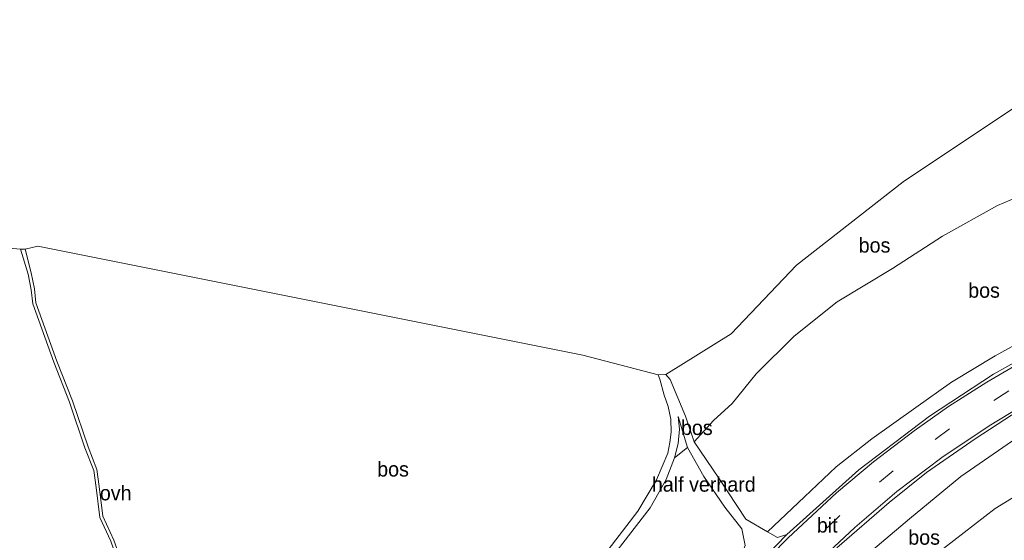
# Model space of a CAD drawing. Header units: millimetres. Extents: x 180000 to 190000, y 466229 to 468626.
# Tile 191 of 202: x 189094 to 189261, y 466571 to 466660. Entities that reach past the tile are written whole.
import ezdxf
from ezdxf.enums import TextEntityAlignment as Align

# ---------------------------------------------------------------- set-up
doc = ezdxf.new("R2010")
doc.units = ezdxf.units.MM
doc.linetypes.add('39strp', pattern=[12, 3, -9])
for name, color, linetype, lineweight in [('bp-b5-bos', 93, 'Continuous', 18), ('bp-b5-grasland', 93, 'Continuous', 18), ('gw-bs-kruinlijn', 93, 'Continuous', 18), ('gw-bs-teenlijn', 93, 'Continuous', 18), ('kd-bs-opnamedtmgrens', 173, 'Continuous', 18), ('mk-bs-39streep 0.15', 8, '39strp', 18), ('mk-bs-streep 0.15', 8, 'Continuous', 18), ('vh-b5-verh_soort', 8, 'Continuous', 18)]:
    doc.layers.add(name, color=color, linetype=linetype, lineweight=lineweight)
doc.styles.add('rtw_iso', font='iso-rtw.shx')

# ---------------------------------------------------------------- blocks, each defined once
blk = doc.blocks.new('dtbattr-r')
at = {"style": 'rtw_iso'}
blk.add_attdef('TAG', text='', height=2.5, dxfattribs=at).set_placement((0, 0), align=Align.MIDDLE_CENTER)

msp = doc.modelspace()

# ---------------------------------------------------------------- linework, layer by layer
at = {"layer": 'bp-b5-bos'}
for points in [[(189269.47, 466632.41, 43.92), (189259.76, 466628.35, 43.93), (189250.41, 466623.09, 43.91), (189241.91, 466617.59, 43.85), (189232.54, 466611.95, 43.9), (189225.19, 466606.1, 43.96), (189218.72, 466599.7, 43.96), (189214.67, 466594.68, 43.94), (189211.49, 466591.77, 44.03), (189208.19, 466588.18, 44.31), (189206.72, 466592.5, 44.09), (189204.13, 466598.75, 44.02), (189203.41, 466599.6, 44.01), (189214.48, 466606.54, 43.84), (189225.61, 466618.18, 43.97), (189243.76, 466632.35, 44.05), (189262.66, 466645, 43.36)], [(189267.1, 466607.02, 46.26), (189259.35, 466602.8, 46.42), (189251.93, 466598.28, 46.47), (189245.9, 466594.01, 46.56), (189238.39, 466588.69, 46.8), (189232.33, 466583.92, 46.82), (189226.95, 466578.81, 46.85), (189220.67, 466572.85, 46.87), (189216.99, 466575.04, 46.48), (189212.38, 466581.96, 44.73), (189208.19, 466588.18, 44.31), (189211.49, 466591.77, 44.03), (189214.67, 466594.68, 43.94), (189218.72, 466599.7, 43.96), (189225.19, 466606.1, 43.96), (189232.54, 466611.95, 43.9), (189241.91, 466617.59, 43.85), (189250.41, 466623.09, 43.91), (189259.76, 466628.35, 43.93), (189269.47, 466632.41, 43.92)], [(189073.01, 466622.69, 47.01), (189093.71, 466620.89, 46.39), (189094.96, 466616.68, 46.48), (189095.51, 466614, 46.21), (189095.76, 466611.59, 46.09), (189099.34, 466601.71, 45.82), (189102, 466594.92, 45.78), (189104.64, 466587.16, 45.98), (189106.13, 466583.26, 45.9), (189106.52, 466580.4, 45.77), (189107.15, 466575.32, 45.51), (189109.02, 466571.25, 45.35), (189110.51, 466567.02, 45.25), (189112.66, 466561.51, 45.05), (189114.23, 466556.91, 45.18), (189116.28, 466553.41, 45.33), (189117.32, 466550.5, 45.41), (189119.36, 466547.79, 45.39), (189121.61, 466546.16, 45.32), (189124.59, 466544.55, 45.26), (189129.21, 466543.09, 45.12), (189137.42, 466541.2, 44.91), (189137.08, 466538.24, 45.15), (189093.51, 466545.69, 46.3)], [(189111.06, 466567.19, 45.25), (189109.57, 466571.43, 45.35), (189107.7, 466575.5, 45.51), (189107.07, 466580.58, 45.77), (189106.68, 466583.43, 45.9), (189105.18, 466587.33, 45.98), (189102.55, 466595.1, 45.78), (189099.88, 466601.89, 45.82), (189096.31, 466611.77, 46.09), (189096.06, 466614.18, 46.21), (189095.5, 466616.86, 46.48), (189094.46, 466620.88, 46.39), (189096.64, 466621.4, 46.62), (189189.27, 466602.91, 44.34), (189202.08, 466599.53, 44.02), (189202.36, 466598.78, 43.81), (189203.13, 466596.08, 43.83), (189203.78, 466594.19, 44), (189204.22, 466592.03, 44.01), (189204.29, 466589.8, 44.01), (189204.08, 466588.05, 44.16), (189203.75, 466586.24, 44.18), (189201.8, 466581.68, 44.21), (189198.6, 466576.38, 44.21), (189184.06, 466557.37, 44.46)], [(189269.92, 466583.26, 45.42), (189259.4, 466576.81, 45.59), (189250.59, 466570, 45.57), (189241.21, 466562.12, 45.84), (189230.96, 466552.23, 46), (189223.21, 466542.47, 46.28), (189214.91, 466534.28, 46.38), (189204.17, 466526.91, 46.79), (189195.84, 466521.69, 47.22), (189205.07, 466531.29, 46.82), (189218.3, 466547.74, 46.64), (189227.77, 466559.16, 46.52), (189236, 466567.62, 46.45), (189244.83, 466575.09, 46.4), (189253.54, 466582.26, 46.3), (189263.06, 466588.81, 46.06)], [(189267.87, 466525.46, 45.84), (189259.41, 466519.64, 45.86), (189254.3, 466519.18, 45.97), (189241.98, 466519.84, 46), (189221.21, 466515.87, 46.12), (189193.91, 466512.56, 45.51), (189189.82, 466512.69, 44.44), (189191.34, 466514.54, 45.62), (189190.2, 466514.77, 45.55), (189192.85, 466518.11, 47.38), (189192.98, 466518.01, 47.23), (189195.84, 466521.69, 47.22), (189204.17, 466526.91, 46.79), (189214.91, 466534.28, 46.38), (189223.21, 466542.47, 46.28), (189230.96, 466552.23, 46), (189241.21, 466562.12, 45.84), (189250.59, 466570, 45.57), (189259.4, 466576.81, 45.59), (189269.92, 466583.26, 45.42)]]:
    msp.add_polyline3d(points, dxfattribs=at)
for points in [[(189207.06, 466587.21, 44.31), (189204.87, 466585.41, 44.26), (189205.46, 466587.9, 44.2), (189205.71, 466590.29, 44.16), (189205.47, 466592.44, 44.11)], [(189187.07, 466533.56, 46.9), (189181.84, 466529.14, 46.86), (189180.77, 466532.06, 46.37), (189180.2, 466535.87, 45.86), (189179.87, 466539.73, 45.6), (189179.96, 466542.78, 45.41), (189180.56, 466546.45, 45.1), (189181.21, 466549, 44.91), (189183.04, 466553.41, 44.78), (189185.95, 466557.75, 44.49), (189190.44, 466563.68, 44.31), (189200.73, 466576.96, 44.28), (189203.47, 466581.78, 44.3), (189204.87, 466585.41, 44.26), (189207.06, 466587.21, 44.31), (189209.86, 466582.29, 44.98), (189213.4, 466577.08, 45.7), (189216.31, 466573.36, 46.54), (189216.9, 466570.55, 46.88), (189216.04, 466568.36, 46.85), (189212.44, 466562.96, 46.85), (189205.39, 466554.66, 46.89), (189197.35, 466546.21, 46.95)]]:
    msp.add_polyline3d(points, close=True, dxfattribs=at)
at = {"layer": 'bp-b5-grasland'}
for points in [[(189273.71, 466607.81, 46.29), (189259.11, 466599.65, 46.43), (189248.19, 466592.53, 46.53), (189236.17, 466583.4, 46.68), (189223.96, 466572.41, 46.88), (189222.36, 466571.9, 46.92), (189220.67, 466572.85, 46.87), (189226.95, 466578.81, 46.85), (189232.33, 466583.92, 46.82), (189238.39, 466588.69, 46.8), (189245.9, 466594.01, 46.56), (189251.93, 466598.28, 46.47), (189259.35, 466602.8, 46.42), (189267.1, 466607.02, 46.26)], [(189232.43, 466570.15, 46.64), (189241.35, 466577.83, 46.51), (189247.72, 466582.93, 46.46), (189255.96, 466588.68, 46.34), (189263.43, 466593.56, 46.26)], [(189263.06, 466588.81, 46.06), (189253.54, 466582.26, 46.3), (189244.83, 466575.09, 46.4), (189236, 466567.62, 46.45)]]:
    msp.add_polyline3d(points, dxfattribs=at)
at = {"layer": 'gw-bs-kruinlijn'}
for points in [[(189340.26, 466632.25, 45.28), (189338.53, 466631.29, 45.37), (189335.14, 466630.23, 45.59), (189325.64, 466627.86, 45.85), (189317.82, 466625.86, 45.97), (189308.62, 466623.43, 46.01), (189299.66, 466620.83, 46.06), (189291.6, 466617.81, 46.15), (189284.22, 466614.83, 46.19), (189275.43, 466611.22, 46.19), (189267.1, 466607.02, 46.26), (189259.35, 466602.8, 46.42), (189251.93, 466598.28, 46.47), (189245.9, 466594.01, 46.56), (189238.39, 466588.69, 46.8), (189232.33, 466583.92, 46.82), (189226.95, 466578.81, 46.85), (189220.67, 466572.85, 46.87)], [(189195.84, 466521.69, 47.22), (189205.07, 466531.29, 46.82), (189218.3, 466547.74, 46.64), (189227.77, 466559.16, 46.52), (189236, 466567.62, 46.45), (189244.83, 466575.09, 46.4), (189253.54, 466582.26, 46.3), (189263.06, 466588.81, 46.06), (189271.55, 466593.78, 45.97), (189279.33, 466598.49, 45.94), (189289.44, 466603.04, 45.93), (189300.46, 466607.44, 45.81), (189310.27, 466610.89, 45.63), (189319.85, 466613.96, 45.55), (189327.59, 466615.27, 45.36), (189337.11, 466616.58, 45.32), (189344.57, 466616.94, 45.31)]]:
    msp.add_polyline3d(points, dxfattribs=at)
at = {"layer": 'gw-bs-teenlijn'}
for points in [[(189337.78, 466650.96, 43.47), (189336.56, 466647.28, 43.5), (189335.23, 466645.45, 43.5), (189331.5, 466643.52, 43.5), (189326.97, 466642.21, 43.42), (189319.61, 466641.53, 43.38), (189304.87, 466641.41, 43.66), (189296.62, 466640.47, 43.75), (189287.22, 466638.58, 43.76), (189278.8, 466635.78, 43.88), (189269.47, 466632.41, 43.92), (189259.76, 466628.35, 43.93), (189250.41, 466623.09, 43.91), (189241.91, 466617.59, 43.85), (189232.54, 466611.95, 43.9), (189225.19, 466606.1, 43.96), (189218.72, 466599.7, 43.96), (189214.67, 466594.68, 43.94), (189211.49, 466591.77, 44.03), (189208.19, 466588.18, 44.31)], [(189390.46, 466605.48, 43.5), (189382.49, 466606.16, 43.53), (189370.89, 466606.49, 43.66), (189350.88, 466604.41, 43.97), (189348.64, 466604.21, 43.97), (189335.12, 466602.57, 43.66), (189324.21, 466600.95, 43.97), (189311.11, 466598.39, 44.37), (189299.58, 466594.93, 44.8), (189289.19, 466591.71, 44.99), (189279.01, 466587.84, 45.2), (189269.92, 466583.26, 45.42), (189259.4, 466576.81, 45.59), (189250.59, 466570, 45.57), (189241.21, 466562.12, 45.84), (189230.96, 466552.23, 46), (189223.21, 466542.47, 46.28), (189214.91, 466534.28, 46.38), (189204.17, 466526.91, 46.79), (189195.84, 466521.69, 47.22)], [(189207.06, 466587.21, 44.31), (189204.87, 466585.41, 44.26)]]:
    msp.add_polyline3d(points, dxfattribs=at)
at = {"layer": 'kd-bs-opnamedtmgrens'}
msp.add_polyline3d([(189396.49, 466658.39, 43.45), (189339.74, 466659.91, 43.3), (189335.41, 466658.01, 43.3), (189295.16, 466653.89, 43.3), (189262.77, 466646.45, 43.37), (189262.66, 466645, 43.36), (189243.76, 466632.35, 44.05), (189225.61, 466618.18, 43.97), (189214.48, 466606.54, 43.84), (189203.41, 466599.6, 44.01), (189202.08, 466599.53, 44.02), (189189.27, 466602.91, 44.34), (189096.64, 466621.4, 46.62), (189094.46, 466620.88, 46.39), (189093.71, 466620.89, 46.39), (189073.01, 466622.69, 47.01), (189043.69, 466627.15, 47.68), (189038.3, 466628.41, 47.84), (189018.98, 466632.26, 48.16), (189004.59, 466634.98, 48.17), (188992.44, 466636.67, 48.59)], dxfattribs=at)
at = {"layer": 'mk-bs-39streep 0.15'}
msp.add_polyline3d([(189392.29, 466621.52, 45.08), (189386.54, 466622.33, 45.15), (189374.79, 466623.71, 45.17), (189362.92, 466624.26, 45.35), (189351.28, 466624.06, 45.47), (189339.36, 466623.15, 45.59), (189327.68, 466621.48, 45.67), (189316.03, 466619.04, 45.79), (189304.66, 466616.09, 45.87), (189293.3, 466612.23, 46.03), (189282.46, 466607.68, 46.13), (189271.9, 466602.56, 46.21), (189261.68, 466596.81, 46.36), (189251.59, 466590.34, 46.48), (189242.02, 466583.25, 46.57), (189232.95, 466575.64, 46.69), (189224.47, 466567.46, 46.8), (189216.52, 466558.8, 46.91), (189208.98, 466549.74, 46.98), (189201.52, 466540.48, 47.12), (189194.16, 466531.14, 47.15)], dxfattribs=at)
at = {"layer": 'mk-bs-streep 0.15'}
for points in [[(189392.64, 466624.64, 45.19), (189391.38, 466624.84, 45.25), (189381.63, 466626.28, 45.26), (189372.06, 466627.12, 45.34), (189362.64, 466627.46, 45.42), (189353.73, 466627.35, 45.51), (189345.02, 466626.94, 45.6), (189337.25, 466626.17, 45.69), (189328.11, 466624.75, 45.76), (189318.2, 466622.83, 45.87), (189310.07, 466620.94, 45.92), (189301.9, 466618.58, 45.99), (189291.95, 466615.17, 46.1), (189282.82, 466611.47, 46.25), (189274.25, 466607.43, 46.29), (189266.81, 466603.43, 46.34), (189257.96, 466598.3, 46.43), (189251.46, 466594.15, 46.5), (189245.61, 466590.05, 46.56)], [(189203.12, 466537.29, 47.11), (189208.01, 466543.48, 47), (189216.15, 466553.39, 46.84), (189222.8, 466560.92, 46.74), (189229.38, 466567.85, 46.68), (189235.54, 466573.6, 46.57), (189242.64, 466579.72, 46.45), (189250.31, 466585.47, 46.4), (189258.35, 466590.89, 46.3), (189269, 466597.36, 46.19), (189280.91, 466603.33, 46.1), (189289.77, 466607.3, 45.96), (189298.93, 466610.79, 45.87), (189308.88, 466613.94, 45.77), (189319.22, 466616.52, 45.67), (189329.59, 466618.49, 45.58), (189337.85, 466619.79, 45.5), (189346.3, 466620.54, 45.39), (189356.04, 466621.01, 45.29), (189364.51, 466620.94, 45.12)], [(189245.61, 466590.05, 46.56), (189238.71, 466584.74, 46.64), (189232.41, 466579.47, 46.77), (189224.2, 466571.85, 46.86), (189218.18, 466565.7, 46.89), (189214.45, 466561.34, 46.9), (189207.16, 466552.6, 46.91), (189197.11, 466540.23, 47.09)]]:
    msp.add_polyline3d(points, dxfattribs=at)
at = {"layer": 'vh-b5-verh_soort'}
for points in [[(189109.02, 466571.25, 45.35), (189107.15, 466575.32, 45.51), (189106.52, 466580.4, 45.77), (189106.13, 466583.26, 45.9), (189104.64, 466587.16, 45.98), (189102, 466594.92, 45.78), (189099.34, 466601.71, 45.82), (189095.76, 466611.59, 46.09), (189095.51, 466614, 46.21), (189094.96, 466616.68, 46.48), (189093.71, 466620.89, 46.39), (189094.46, 466620.88, 46.39), (189095.5, 466616.86, 46.48), (189096.06, 466614.18, 46.21), (189096.31, 466611.77, 46.09), (189099.88, 466601.89, 45.82), (189102.55, 466595.1, 45.78), (189105.18, 466587.33, 45.98), (189106.68, 466583.43, 45.9), (189107.07, 466580.58, 45.77), (189107.7, 466575.5, 45.51), (189109.57, 466571.43, 45.35), (189111.06, 466567.19, 45.25)], [(189216.77, 466564.99, 46.91), (189223.96, 466572.41, 46.88), (189236.17, 466583.4, 46.68), (189248.19, 466592.53, 46.53), (189259.11, 466599.65, 46.43), (189273.71, 466607.81, 46.29)], [(189184.06, 466557.37, 44.46), (189198.6, 466576.38, 44.21), (189201.8, 466581.68, 44.21), (189203.75, 466586.24, 44.18), (189204.08, 466588.05, 44.16), (189204.29, 466589.8, 44.01), (189204.22, 466592.03, 44.01), (189203.78, 466594.19, 44), (189203.13, 466596.08, 43.83), (189202.36, 466598.78, 43.81), (189202.08, 466599.53, 44.02), (189203.41, 466599.6, 44.01), (189204.13, 466598.75, 44.02), (189206.72, 466592.5, 44.09), (189208.19, 466588.18, 44.31), (189212.38, 466581.96, 44.73), (189216.99, 466575.04, 46.48), (189220.67, 466572.85, 46.87), (189222.36, 466571.9, 46.92), (189223.96, 466572.41, 46.88), (189216.77, 466564.99, 46.91)], [(189263.43, 466593.56, 46.26), (189255.96, 466588.68, 46.34), (189247.72, 466582.93, 46.46), (189241.35, 466577.83, 46.51), (189232.43, 466570.15, 46.64)], [(189216.9, 466570.55, 46.88), (189216.31, 466573.36, 46.54), (189213.4, 466577.08, 45.7), (189209.86, 466582.29, 44.98), (189207.06, 466587.21, 44.31), (189205.47, 466592.44, 44.11), (189205.71, 466590.29, 44.16), (189205.46, 466587.9, 44.2), (189204.87, 466585.41, 44.26), (189203.47, 466581.78, 44.3), (189200.73, 466576.96, 44.28), (189190.44, 466563.68, 44.31)]]:
    msp.add_polyline3d(points, dxfattribs=at)

# ---------------------------------------------------------------- block references
at = {"layer": 'bp-b5-bos'}
ref = msp.add_blockref('dtbattr-r', (189236.17, 466619.57, 43.67), dxfattribs=at)
ref.add_attrib('TAG', 'bos', dxfattribs={"layer": '0', "height": 2.5, "style": 'rtw_iso'}).set_placement((189236.17, 466619.57, 43.67), align=Align.BOTTOM_LEFT)
ref = msp.add_blockref('dtbattr-r', (189254.79, 466611.9, 44.89), dxfattribs=at)
ref.add_attrib('TAG', 'bos', dxfattribs={"layer": '0', "height": 2.5, "style": 'rtw_iso'}).set_placement((189254.79, 466611.9, 44.89), align=Align.BOTTOM_LEFT)
ref = msp.add_blockref('dtbattr-r', (189205.96, 466588.57, 44.21), dxfattribs=at)
ref.add_attrib('TAG', 'bos', dxfattribs={"layer": '0', "height": 2.5, "style": 'rtw_iso'}).set_placement((189205.96, 466588.57, 44.21), align=Align.BOTTOM_LEFT)
ref = msp.add_blockref('dtbattr-r', (189154.32, 466581.51, 45.08), dxfattribs=at)
ref.add_attrib('TAG', 'bos', dxfattribs={"layer": '0', "height": 2.5, "style": 'rtw_iso'}).set_placement((189154.32, 466581.51, 45.08), align=Align.BOTTOM_LEFT)
ref = msp.add_blockref('dtbattr-r', (189244.6, 466569.92, 45.4), dxfattribs=at)
ref.add_attrib('TAG', 'bos', dxfattribs={"layer": '0', "height": 2.5, "style": 'rtw_iso'}).set_placement((189244.6, 466569.92, 45.4), align=Align.BOTTOM_LEFT)
at = {"layer": 'vh-b5-verh_soort'}
ref = msp.add_blockref('dtbattr-r', (189201.02, 466578.93, 45.37), dxfattribs=at)
ref.add_attrib('TAG', 'half verhard', dxfattribs={"layer": '0', "height": 2.5, "style": 'rtw_iso'}).set_placement((189201.02, 466578.93, 45.37), align=Align.BOTTOM_LEFT)
ref = msp.add_blockref('dtbattr-r', (189107.17, 466577.46, 45.45), dxfattribs=at)
ref.add_attrib('TAG', 'ovh', dxfattribs={"layer": '0', "height": 2.5, "style": 'rtw_iso'}).set_placement((189107.17, 466577.46, 45.45), align=Align.BOTTOM_LEFT)
ref = msp.add_blockref('dtbattr-r', (189229.06, 466571.99, 46.28), dxfattribs=at)
ref.add_attrib('TAG', 'bit', dxfattribs={"layer": '0', "height": 2.5, "style": 'rtw_iso'}).set_placement((189229.06, 466571.99, 46.28), align=Align.BOTTOM_LEFT)

doc.saveas('drawing.dxf')
